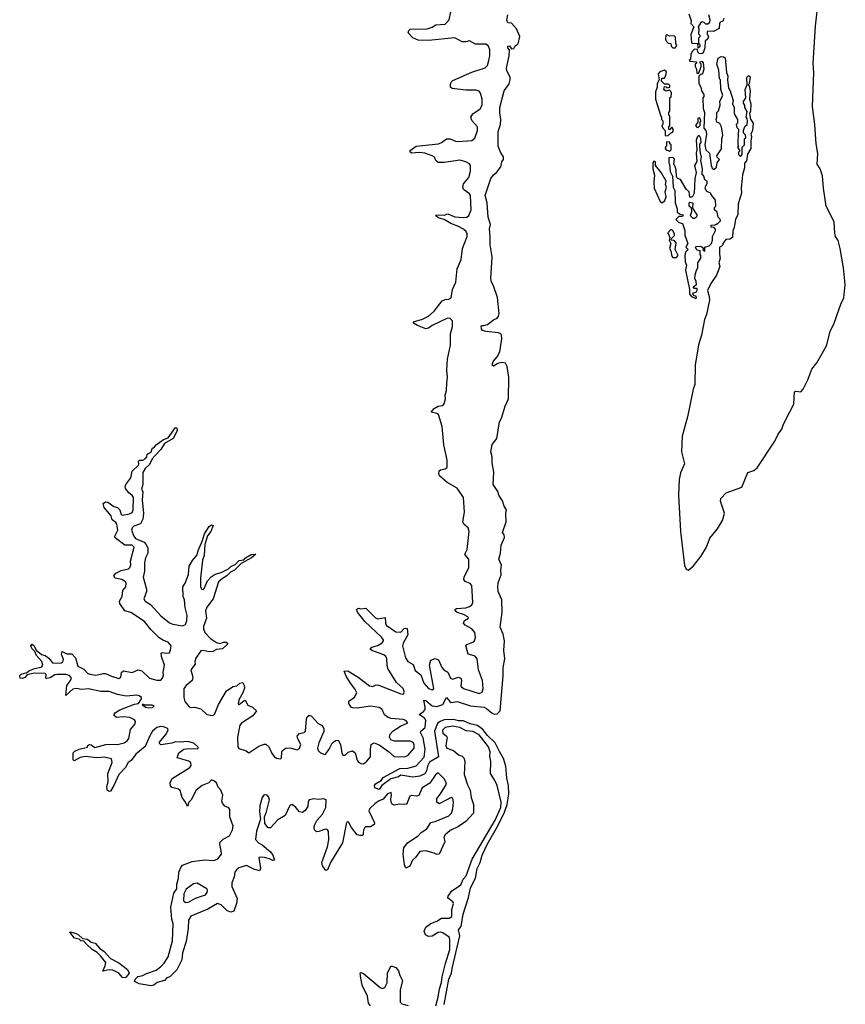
# Model space of a CAD drawing. Extents: x 2528690 to 2677062, y 911844 to 1023253.
# Tile 100 of 145: x 2599173 to 2606025, y 999737 to 1007915. Entities that reach past the tile are written whole.
import ezdxf

# ---------------------------------------------------------------- set-up
doc = ezdxf.new("R2010")
doc.units = 0

msp = doc.modelspace()

# ---------------------------------------------------------------- linework, layer by layer
at = {"layer": '0CON10XD'}
for points in [[(2603066.4, 1007575), (2603074.5, 1007615), (2603075.4, 1007665), (2603063.1, 1007695), (2603040.6, 1007710.6), (2602955, 1007712.5), (2602905, 1007740), (2602875, 1007731.1), (2602845, 1007731.9), (2602785, 1007764.4), (2602565, 1007742.2), (2602480, 1007745), (2602436.7, 1007765), (2602396.2, 1007805), (2602401.2, 1007825), (2602415, 1007836), (2602555, 1007838.8), (2602595, 1007852.7), (2602627.3, 1007872.7), (2602705, 1007878.9), (2602736.1, 1007915), (2602751.1, 1007978.9)], [(2604725, 1003342.7), (2604765, 1003379.6), (2604826.8, 1003455), (2604874.2, 1003535), (2604900.4, 1003609.6), (2604964.6, 1003685), (2605005.3, 1003755), (2605021.8, 1003815), (2604990.6, 1003915), (2604992.4, 1003937.6), (2605036, 1003984), (2605167.1, 1004032.9), (2605217.4, 1004152.6), (2605265, 1004171.5), (2605295, 1004193.8), (2605440.8, 1004415), (2605467.8, 1004472.2), (2605498.6, 1004515), (2605512.3, 1004555), (2605565, 1004656.7), (2605597.8, 1004722.2), (2605605, 1004823.8), (2605615, 1004830), (2605655, 1004824.5), (2605676.9, 1004845), (2605715, 1004923.1), (2605748.2, 1005011.8), (2605788.4, 1005065), (2605868.8, 1005205), (2605899.2, 1005325), (2605933.3, 1005395), (2605988, 1005552), (2606013.1, 1005605), (2606025.3, 1005715), (2606010.3, 1005855), (2605984.1, 1006015), (2605965, 1006081.2), (2605944.4, 1006115), (2605938.5, 1006141.5), (2605931.6, 1006235), (2605866, 1006366), (2605844.7, 1006515), (2605836.9, 1006616.9), (2605817.2, 1006677.2), (2605792.9, 1006715), (2605797.4, 1006802.6), (2605782.2, 1006885), (2605772.7, 1007045), (2605752.8, 1007195), (2605765.3, 1007475), (2605757.6, 1007555), (2605778, 1007862), (2605792.9, 1007985)], [(2602695, 999734), (2602735.2, 999945), (2602756.6, 999995), (2602761.1, 1000035), (2602824.8, 1000305.2), (2602815.4, 1000354.6), (2602837.3, 1000382.7), (2602854.4, 1000485), (2602897, 1000625), (2602913.9, 1000705), (2602956.5, 1000783.5), (2602970.3, 1000865), (2602994.9, 1000915), (2603011.3, 1000975), (2603053.2, 1001065), (2603141.9, 1001218.1), (2603197.2, 1001332.8), (2603218.9, 1001395), (2603232.2, 1001485), (2603229.4, 1001555), (2603214.7, 1001615), (2603208.1, 1001715), (2603189.1, 1001779.1), (2603155.2, 1001835.2), (2603117.9, 1001907.9), (2603055, 1001968.1), (2603018.1, 1002018.1), (2602971.9, 1002051.9), (2602910.6, 1002065), (2602855, 1002090.5), (2602815, 1002091.8), (2602775, 1002101.7), (2602695, 1002099.2), (2602663.3, 1002086.7), (2602641.3, 1002068.7), (2602615.4, 1002005), (2602647.5, 1001792.5), (2602573.3, 1001746.7), (2602557.8, 1001715), (2602549.5, 1001675), (2602535, 1001651.8), (2602495, 1001631.4), (2602435, 1001624.6), (2602335, 1001640), (2602317.5, 1001625), (2602251.8, 1001608.2), (2602177.2, 1001552.8), (2602155, 1001522), (2602120, 1001535), (2602116.7, 1001555), (2602125, 1001568.8), (2602173.3, 1001595), (2602189.2, 1001620.8), (2602329.2, 1001695), (2602395, 1001697.6), (2602463.4, 1001716.6), (2602529.9, 1001790.1), (2602538, 1001855), (2602520.6, 1001950.6), (2602500.6, 1001995), (2602502.5, 1002005), (2602536.9, 1002035), (2602543.5, 1002093.5), (2602532.8, 1002112.8), (2602487.5, 1002145), (2602525, 1002168.5), (2602537.2, 1002185), (2602538.8, 1002205), (2602526.1, 1002263.9), (2602545, 1002261.5), (2602595, 1002216), (2602635, 1002210.8), (2602685, 1002227.6), (2602715, 1002286), (2602742.1, 1002252.1), (2602755, 1002244.6), (2602805, 1002250.9), (2602915, 1002216.5), (2603027.8, 1002205), (2603048.2, 1002195), (2603094.3, 1002154.3), (2603115, 1002145.3), (2603135, 1002150), (2603161.2, 1002175), (2603186, 1002465), (2603185.5, 1002535), (2603198.9, 1002605), (2603190.5, 1002675), (2603196.7, 1002755), (2603185, 1002810), (2603161.2, 1002868.8), (2603176, 1002995), (2603175.7, 1003095), (2603143.8, 1003165), (2603140, 1003205), (2603143.6, 1003236.4), (2603170, 1003305), (2603166.2, 1003345), (2603171.2, 1003385), (2603149.2, 1003435), (2603164.2, 1003485), (2603170.3, 1003549.7), (2603196.7, 1003615), (2603193.3, 1003635), (2603180.8, 1003655), (2603211.2, 1003745), (2603206.7, 1003815), (2603213.3, 1003845), (2603193.8, 1003875), (2603179.2, 1003919.2), (2603150, 1003965), (2603142.5, 1003995), (2603103.3, 1004053.3), (2603107, 1004157), (2603094.3, 1004235), (2603094.3, 1004285), (2603084, 1004325), (2603095, 1004387.5), (2603133.8, 1004435), (2603154.2, 1004575), (2603171.2, 1004605), (2603202.7, 1004705), (2603230.9, 1004765), (2603232.6, 1004942.6), (2603218.9, 1005035), (2603205, 1005062.9), (2603175, 1005068.5), (2603141.9, 1005058.1), (2603105, 1005036), (2603094.1, 1005044.1), (2603103.3, 1005076.7), (2603135, 1005115.7), (2603157.1, 1005155), (2603174.6, 1005265), (2603171.9, 1005295), (2603165, 1005305.8), (2603147.5, 1005315), (2603044.3, 1005324.3), (2603015, 1005333.8), (2603005, 1005347.5), (2603001.7, 1005368.3), (2603005, 1005376.2), (2603023.9, 1005376.1), (2603055, 1005382.5), (2603105, 1005421.2), (2603135, 1005436), (2603147.7, 1005452.3), (2603152.1, 1005475), (2603137.4, 1005607.4), (2603105.4, 1005705), (2603088.2, 1005735), (2603083.8, 1005765), (2603093.3, 1005945), (2603077.9, 1006045), (2603078.8, 1006115), (2603071.4, 1006178.6), (2603080.8, 1006215), (2603060.9, 1006275), (2603054.1, 1006394.1), (2603036.7, 1006455), (2603082.8, 1006597.2), (2603105, 1006626.7), (2603130, 1006645), (2603165.8, 1006694.2), (2603175.8, 1006735), (2603188.8, 1006755), (2603188.8, 1006775), (2603164, 1006815), (2603144, 1006865), (2603143.1, 1006985), (2603164.2, 1007044.2), (2603167.1, 1007085), (2603157.1, 1007145), (2603157.7, 1007185), (2603194, 1007324), (2603235, 1007382.5), (2603244, 1007415), (2603243.8, 1007435), (2603215, 1007492.5), (2603212.2, 1007512.2), (2603234.3, 1007615.7), (2603238.8, 1007665), (2603225, 1007680), (2603223.6, 1007695), (2603237.9, 1007697.9), (2603253.8, 1007673.8), (2603273, 1007677), (2603285, 1007697.5), (2603310, 1007715), (2603323.3, 1007775), (2603295, 1007840), (2603255.8, 1007885.8), (2603225, 1007890), (2603215, 1007910), (2603224.3, 1007955)], [(2605016.4, 1007923.6), (2605008.3, 1007901.7), (2604991.7, 1007898.3), (2604980, 1007885), (2604978.3, 1007841.7), (2604931.7, 1007818.3), (2604885, 1007820), (2604880, 1007815), (2604880, 1007795), (2604890, 1007775), (2604883, 1007757), (2604863, 1007737), (2604859.3, 1007680.7), (2604845, 1007640), (2604835, 1007632.5), (2604813, 1007633), (2604800, 1007645), (2604798.3, 1007668.3), (2604775, 1007670), (2604755, 1007650), (2604743, 1007627), (2604740, 1007585), (2604730, 1007575), (2604735, 1007570), (2604790, 1007565), (2604790, 1007555), (2604780, 1007545), (2604780, 1007525), (2604790, 1007505), (2604791.7, 1007471.7), (2604808.3, 1007471.7), (2604830, 1007525), (2604830, 1007545), (2604820, 1007555), (2604820, 1007565), (2604835, 1007570), (2604847, 1007557), (2604852.5, 1007505), (2604840, 1007465), (2604821.7, 1007458.3), (2604810, 1007445), (2604810, 1007385), (2604827.5, 1007355), (2604832.5, 1007325), (2604852.5, 1007295), (2604851.7, 1007278.3), (2604842.5, 1007265), (2604847, 1007177), (2604857.5, 1007145), (2604852.5, 1007015), (2604867.5, 1006995), (2604872.5, 1006965), (2604860, 1006875), (2604867.5, 1006835), (2604897, 1006807), (2604912.5, 1006705), (2604921.7, 1006681.7), (2604935, 1006670), (2604955, 1006690), (2604963, 1006727), (2604980, 1006755), (2604963, 1006773), (2604960, 1006785), (2604997, 1006843), (2605000, 1006925), (2605007.5, 1006955), (2604997.5, 1007025), (2604983, 1007053), (2604960, 1007065), (2604953.3, 1007085), (2604960, 1007105), (2604960, 1007145), (2604971.7, 1007158.3), (2604987.5, 1007205), (2604983, 1007237), (2605010, 1007285), (2604992.5, 1007335), (2604990, 1007415), (2604982.5, 1007425), (2604976.4, 1007496.4), (2604960, 1007545), (2604970, 1007595), (2604995, 1007610), (2605015, 1007607.5), (2605027, 1007597), (2605040, 1007475), (2605050, 1007445), (2605046.7, 1007415), (2605057, 1007347), (2605070, 1007325), (2605093.3, 1007245), (2605090, 1007215), (2605102.5, 1007185), (2605103, 1007133), (2605130, 1007085), (2605130, 1007055), (2605120, 1007045), (2605125, 1007020), (2605140, 1007005), (2605132.5, 1006905), (2605132.5, 1006875), (2605140, 1006865), (2605130, 1006855), (2605150, 1006825), (2605140, 1006815), (2605140, 1006795), (2605155, 1006780), (2605170, 1006795), (2605170, 1006855), (2605187.5, 1006875), (2605190, 1006925), (2605200, 1006935), (2605198.3, 1006958.3), (2605180, 1006975), (2605180, 1006995), (2605191.7, 1007028.3), (2605210, 1007045), (2605212.5, 1007075), (2605211.7, 1007091.7), (2605202.5, 1007105), (2605211.7, 1007151.7), (2605192.5, 1007185), (2605192.5, 1007205), (2605181.2, 1007221.2), (2605180, 1007235), (2605200, 1007265), (2605193.3, 1007335), (2605210, 1007375), (2605208.3, 1007431.7), (2605215, 1007450), (2605228.3, 1007448.3), (2605237, 1007437), (2605227, 1007383), (2605220, 1007375), (2605227, 1007367), (2605236.7, 1007325), (2605230, 1007255), (2605242.5, 1007215), (2605237.5, 1007155), (2605230, 1007135), (2605238.3, 1007088.3), (2605260, 1007055), (2605256.4, 1006993.6), (2605240, 1006965), (2605247.5, 1006945), (2605240, 1006905), (2605240, 1006845), (2605213, 1006797), (2605205, 1006742.5), (2605187.5, 1006722.5), (2605190, 1006685), (2605173.3, 1006625), (2605160, 1006515), (2605163.3, 1006475), (2605137.5, 1006385), (2605132.5, 1006295), (2605113, 1006257), (2605101.7, 1006188.3), (2605090.7, 1006159.3), (2605090, 1006105), (2605067, 1006093), (2605035, 1006090), (2605010, 1006055), (2605010, 1006045), (2604995, 1006030), (2604980, 1006025), (2604980, 1005965), (2604986.7, 1005935), (2604976.7, 1005895), (2604983.3, 1005865), (2604955, 1005792.5), (2604910, 1005725), (2604882.5, 1005665), (2604895.9, 1005615.9), (2604897.5, 1005585), (2604873.3, 1005465), (2604855.9, 1005424.1), (2604831.4, 1005295), (2604806.6, 1005213.4), (2604779.4, 1005045), (2604775.6, 1004885), (2604762.6, 1004847.4), (2604715.6, 1004615), (2604671.4, 1004455), (2604665.7, 1004325), (2604690, 1004225), (2604657.7, 1004152.3), (2604647.8, 1004095), (2604642.1, 1003965), (2604656.4, 1003665), (2604691.5, 1003381.5), (2604705, 1003350), (2604725, 1003342.7)], [(2604727.5, 1007965), (2604746.4, 1007906.4), (2604743.6, 1007883.6), (2604767.5, 1007855), (2604743, 1007793), (2604750, 1007725), (2604755, 1007720), (2604798.3, 1007718.3), (2604800, 1007685), (2604805, 1007680), (2604820, 1007695), (2604820, 1007705), (2604810, 1007715), (2604810, 1007765), (2604820, 1007775), (2604820, 1007785), (2604810, 1007795), (2604812.5, 1007835), (2604807.5, 1007855), (2604835, 1007900), (2604850, 1007895), (2604865, 1007880), (2604885, 1007880), (2604900, 1007895), (2604902.5, 1007915), (2604892.5, 1007955)], [(2604615, 1007680), (2604627.5, 1007705), (2604618.3, 1007718.3), (2604615, 1007770), (2604605, 1007780), (2604565, 1007777.5), (2604545, 1007790), (2604535, 1007787.5), (2604533.3, 1007753.3), (2604540, 1007735), (2604555, 1007720), (2604578.3, 1007718.3), (2604580, 1007695), (2604595, 1007680), (2604615, 1007680)], [(2600295, 1004293.3), (2600272.5, 1004267.5), (2600248.8, 1004221.2), (2600215, 1004186.7), (2600194.2, 1004155), (2600193.3, 1004055), (2600183.8, 1004015), (2600193.3, 1003995), (2600190, 1003925), (2600200.8, 1003815), (2600195.8, 1003765), (2600175, 1003728), (2600121.3, 1003708.7), (2600105.6, 1003694.4), (2600100, 1003675), (2600120.8, 1003625), (2600135, 1003606), (2600205.5, 1003575.5), (2600222.9, 1003555), (2600235.8, 1003525), (2600237.5, 1003485), (2600216, 1003445), (2600208.8, 1003405), (2600209.4, 1003335), (2600198.1, 1003285), (2600225.8, 1003185), (2600224.3, 1003165), (2600202, 1003105), (2600215, 1003086.2), (2600258.7, 1003058.7), (2600345, 1002964.2), (2600415, 1002906), (2600445, 1002892.9), (2600525, 1002881.4), (2600548.9, 1002891.1), (2600560, 1002925), (2600561.4, 1002965), (2600547.1, 1003032.9), (2600540.8, 1003095), (2600530, 1003125), (2600526.1, 1003203.9), (2600546.2, 1003235), (2600575, 1003307.5), (2600580, 1003375), (2600605.9, 1003424.1), (2600645, 1003471.2), (2600653, 1003507), (2600689.6, 1003590.4), (2600705.7, 1003645), (2600745, 1003704.2), (2600765, 1003718.1), (2600778.8, 1003715), (2600758.9, 1003665), (2600730.9, 1003629.1), (2600708.5, 1003555), (2600703.3, 1003465), (2600690, 1003425), (2600672, 1003275), (2600674.1, 1003204.1), (2600683.6, 1003183.6), (2600695, 1003182.5), (2600705, 1003190), (2600730.8, 1003255), (2600761.9, 1003288.1), (2600795, 1003310), (2600845, 1003324), (2600905, 1003354.2), (2600925, 1003373.1), (2600960, 1003390), (2600995, 1003422.5), (2601032, 1003428), (2601046, 1003445), (2601095, 1003474.2), (2601132.5, 1003475), (2601098, 1003445), (2601012.2, 1003397.8), (2600955, 1003342.5), (2600923.4, 1003326.6), (2600892, 1003295), (2600855.5, 1003274.5), (2600824, 1003245), (2600777.5, 1003105), (2600725, 1003036.7), (2600714, 1003005), (2600723.8, 1002945), (2600698, 1002875), (2600698, 1002855), (2600708.8, 1002825), (2600755, 1002773.8), (2600805, 1002741.2), (2600833.9, 1002733.9), (2600865, 1002745.8), (2600885.7, 1002745.7), (2600897.7, 1002737.7), (2600896, 1002725), (2600855, 1002690), (2600805, 1002682.5), (2600775, 1002666.7), (2600746.1, 1002663.9), (2600695, 1002676), (2600675, 1002673.3), (2600635, 1002612.5), (2600626.7, 1002585), (2600627.7, 1002562.3), (2600592, 1002515), (2600608.8, 1002455), (2600603.8, 1002425), (2600554.4, 1002385.6), (2600535, 1002360), (2600534.2, 1002285), (2600543, 1002253), (2600578.3, 1002208.3), (2600591.7, 1002201.7), (2600623.6, 1002203.6), (2600675, 1002190), (2600725, 1002143.8), (2600773.9, 1002136.1), (2600788.8, 1002145), (2600822.1, 1002227.9), (2600888.3, 1002341.7), (2600945, 1002376.7), (2600975, 1002382.5), (2601000, 1002405), (2601025, 1002410), (2601037, 1002387), (2601038.3, 1002361.7), (2601026, 1002324), (2600992, 1002265), (2600985, 1002230), (2600995, 1002226.7), (2601035, 1002261.2), (2601045, 1002262.5), (2601065, 1002222.5), (2601106.1, 1002206.1), (2601137.5, 1002175), (2601107.7, 1002132.3), (2601015, 1002071.2), (2601000, 1002055), (2600979.4, 1001955), (2600982, 1001875), (2600992.5, 1001862.5), (2601051.4, 1001841.4), (2601075, 1001826.2), (2601158.8, 1001881.2), (2601201.9, 1001898.1), (2601215, 1001897.5), (2601243.2, 1001873.2), (2601262, 1001825), (2601285, 1001796.2), (2601305, 1001782), (2601337.5, 1001775), (2601346.7, 1001785), (2601348, 1001832), (2601353.8, 1001845), (2601385, 1001867.5), (2601425, 1001864.2), (2601475, 1001850.8), (2601495, 1001862), (2601506.9, 1001895), (2601480.9, 1001940.9), (2601476, 1001965), (2601495, 1001985.8), (2601532.5, 1001995), (2601545.6, 1002004.4), (2601553.2, 1002106.8), (2601560, 1002125), (2601575, 1002138), (2601595, 1002131.2), (2601650.3, 1002070.3), (2601682.7, 1002052.7), (2601697.3, 1002027.3), (2601697, 1002003), (2601655, 1001907.5), (2601644.3, 1001865), (2601651.2, 1001845), (2601670, 1001825), (2601705, 1001812), (2601715, 1001816.2), (2601742, 1001855), (2601765.6, 1001904.4), (2601793, 1001927), (2601815, 1001930), (2601835.7, 1001895.7), (2601846, 1001825), (2601855, 1001806.7), (2601875, 1001806.2), (2601900.3, 1001829.7), (2601935, 1001841.2), (2601958, 1001825), (2601974.5, 1001764.5), (2601985, 1001748.8), (2602005, 1001736), (2602025, 1001734), (2602054.2, 1001755.8), (2602085, 1001792.5), (2602084.2, 1001855.8), (2602091.2, 1001895), (2602115, 1001908), (2602155, 1001892), (2602235, 1001837.1), (2602280, 1001795), (2602365, 1001792.3), (2602395, 1001804.5), (2602446.5, 1001865), (2602446.8, 1001895), (2602435.2, 1001915.2), (2602415, 1001922.7), (2602283.6, 1001923.6), (2602254.5, 1001934.5), (2602242.9, 1001955), (2602248.5, 1001981.5), (2602272.1, 1002007.9), (2602332.1, 1002047.9), (2602393.3, 1002075), (2602378, 1002095), (2602355, 1002103.1), (2602255, 1002111.4), (2602229.7, 1002119.7), (2602201.5, 1002141.5), (2602181.2, 1002185), (2602155, 1002202.9), (2602085, 1002211.9), (2601975, 1002197.1), (2601935, 1002198.1), (2601923.8, 1002203.8), (2601904, 1002235), (2601904, 1002255), (2601952.1, 1002287.9), (2601970, 1002325), (2601955, 1002358), (2601917.1, 1002405), (2601882.6, 1002462.6), (2601866.7, 1002503.3), (2601895, 1002505.8), (2601982.6, 1002452.6), (2602075, 1002382), (2602105, 1002376.2), (2602125, 1002387.5), (2602145, 1002389.4), (2602335, 1002314.5), (2602355, 1002312.5), (2602362.3, 1002317.7), (2602363.3, 1002335), (2602355, 1002358.6), (2602300.4, 1002410.4), (2602229.5, 1002525), (2602221.8, 1002555), (2602220.5, 1002605), (2602212.9, 1002625), (2602195, 1002640), (2602096.2, 1002675), (2602084.4, 1002685), (2602084.4, 1002695), (2602095, 1002704.4), (2602145, 1002717.8), (2602181.3, 1002738.7), (2602192.5, 1002755), (2602191.4, 1002765), (2602176.9, 1002785), (2602036.9, 1002916.9), (2601976.7, 1002995), (2601967.5, 1003015), (2601985, 1003026.7), (2602005, 1003021.2), (2602045, 1003026.2), (2602080.4, 1002990.4), (2602125, 1002948.1), (2602145, 1002939.4), (2602205, 1002948.8), (2602207.8, 1002905), (2602215.7, 1002885), (2602295, 1002831.5), (2602335, 1002828.5), (2602365, 1002857.8), (2602375, 1002861.9), (2602387.5, 1002857.5), (2602395.6, 1002805), (2602355.5, 1002735), (2602350.9, 1002715), (2602375.5, 1002615), (2602395, 1002584.2), (2602439.5, 1002559.5), (2602455, 1002510), (2602503.3, 1002473.3), (2602526.4, 1002405), (2602565, 1002360.4), (2602595, 1002347.8), (2602605, 1002350.8), (2602609.6, 1002360.4), (2602575.3, 1002555), (2602586, 1002595), (2602621.3, 1002608.7), (2602647.9, 1002597.9), (2602675.6, 1002535), (2602692.5, 1002515), (2602725.4, 1002495.4), (2602748, 1002445), (2602765, 1002438.5), (2602815, 1002453.5), (2602835, 1002446), (2602839.5, 1002429.5), (2602835, 1002378.8), (2602855, 1002358.5), (2602985, 1002318.1), (2603010.5, 1002329.5), (2603020.2, 1002359.8), (2603013.8, 1002425), (2602981.5, 1002515), (2602970, 1002605), (2602957.1, 1002625), (2602945, 1002632.2), (2602895, 1002646.2), (2602877.1, 1002705), (2602876, 1002715), (2602883.3, 1002725), (2602935, 1002744.3), (2602947.1, 1002755), (2602956.2, 1002785), (2602949.6, 1002825), (2602925, 1002855.6), (2602871.2, 1002885), (2602855, 1002902.5), (2602865, 1002923.8), (2602896.7, 1002945), (2602891.2, 1002955), (2602855, 1002975.5), (2602805, 1002990), (2602786, 1003005), (2602786.2, 1003015), (2602797.5, 1003025), (2602875, 1003031.2), (2602905, 1003040.5), (2602925, 1003055.7), (2602934.5, 1003075), (2602925, 1003216.2), (2602912, 1003232), (2602868.8, 1003248.8), (2602858.8, 1003265), (2602862.5, 1003285), (2602900, 1003365), (2602900.8, 1003435), (2602882.5, 1003457.5), (2602867.5, 1003475), (2602885.5, 1003515), (2602903.9, 1003665), (2602895, 1003694.3), (2602860, 1003725), (2602851.4, 1003745), (2602865.4, 1003824.6), (2602856.2, 1003945), (2602803.5, 1004025), (2602721.1, 1004071.1), (2602656.2, 1004125), (2602651.2, 1004145), (2602655, 1004167.5), (2602665, 1004176.7), (2602705, 1004183.8), (2602721.2, 1004195), (2602719.6, 1004255), (2602693.9, 1004385), (2602679.6, 1004535), (2602650, 1004635), (2602635, 1004645.3), (2602587.5, 1004655), (2602613.2, 1004686.8), (2602645, 1004703.9), (2602685, 1004710.5), (2602696.5, 1004723.5), (2602706.9, 1004765), (2602703.5, 1004795), (2602715.4, 1004834.6), (2602718.7, 1004895), (2602722.2, 1004945), (2602717.2, 1005005), (2602724.2, 1005095), (2602749.2, 1005210.8), (2602748.4, 1005305), (2602766.1, 1005366.1), (2602764.4, 1005415), (2602745, 1005431.8), (2602723.8, 1005435), (2602597.1, 1005375), (2602565, 1005352.9), (2602545, 1005348), (2602473.8, 1005375), (2602442.5, 1005395), (2602440, 1005405), (2602515, 1005428.2), (2602565, 1005452.5), (2602613.1, 1005495), (2602680.2, 1005579.8), (2602705, 1005592.2), (2602735.5, 1005594.5), (2602754.4, 1005605.6), (2602766.1, 1005675), (2602791.3, 1005735), (2602803.3, 1005846.7), (2602837, 1005923), (2602847.6, 1006015), (2602886.9, 1006115), (2602886.7, 1006135), (2602877.5, 1006155), (2602855, 1006174.2), (2602808.7, 1006198.7), (2602750.9, 1006220.9), (2602695, 1006254.7), (2602655, 1006266.2), (2602623.8, 1006285), (2602629.3, 1006290.7), (2602656, 1006294), (2602695, 1006291.8), (2602725, 1006302.4), (2602785, 1006276.9), (2602855, 1006271.6), (2602885, 1006275.3), (2602901.5, 1006288.5), (2602918.7, 1006335), (2602913.7, 1006453.7), (2602905, 1006467.8), (2602857.1, 1006505), (2602849.4, 1006525), (2602857.4, 1006552.6), (2602899.2, 1006605), (2602914.5, 1006655.5), (2602915.5, 1006705), (2602905, 1006718.5), (2602875, 1006735.4), (2602825, 1006748.4), (2602695, 1006727.7), (2602645, 1006729.4), (2602626, 1006745), (2602615, 1006773.8), (2602596, 1006785), (2602535, 1006806.9), (2602489.1, 1006810.9), (2602427, 1006807), (2602413.3, 1006815), (2602415, 1006827.5), (2602462.5, 1006865), (2602647.5, 1006885), (2602673.8, 1006895), (2602715, 1006925.7), (2602745, 1006924.4), (2602790, 1006905), (2602815, 1006902.5), (2602925, 1006911.4), (2602949.8, 1006930.2), (2602971.9, 1006995), (2602971.4, 1007025), (2602925, 1007078.8), (2602915.8, 1007105), (2602935, 1007134.2), (2602994.2, 1007175), (2603012.2, 1007205), (2603012.2, 1007255), (2602998.1, 1007305), (2602985, 1007320), (2602961.7, 1007328.3), (2602875, 1007330), (2602763, 1007343), (2602749.2, 1007355), (2602747.1, 1007375), (2602753.5, 1007396.5), (2602768.7, 1007411.3), (2602925, 1007480), (2603035, 1007514.4), (2603054.4, 1007535), (2603066.4, 1007575)], [(2604535, 1006950), (2604555, 1006952.5), (2604581.7, 1006978.3), (2604597.5, 1006985), (2604597, 1007007), (2604588.3, 1007018.3), (2604581.7, 1007018.3), (2604565, 1007000), (2604560, 1007005), (2604560, 1007025), (2604570, 1007035), (2604570, 1007115), (2604560, 1007125), (2604560, 1007145), (2604570, 1007155), (2604570, 1007265), (2604580, 1007275), (2604582.5, 1007305), (2604578.3, 1007318.3), (2604565, 1007330), (2604535, 1007320), (2604520, 1007335), (2604525, 1007360), (2604538.3, 1007358.3), (2604545, 1007350), (2604570, 1007355), (2604568.3, 1007368.3), (2604558.3, 1007378.3), (2604525, 1007380), (2604500, 1007405), (2604501.7, 1007428.3), (2604525, 1007430), (2604537, 1007453), (2604541.7, 1007481.7), (2604525, 1007496.7), (2604485, 1007482.5), (2604472.5, 1007465), (2604480, 1007415), (2604463.3, 1007385), (2604462.5, 1007355), (2604450, 1007315), (2604450, 1007255), (2604493, 1007113), (2604500, 1007105), (2604500, 1007085), (2604510, 1007075), (2604510, 1007045), (2604502.5, 1007035), (2604510, 1007015), (2604530, 1006995), (2604530, 1006955), (2604535, 1006950)], [(2604805, 1007020), (2604820, 1007035), (2604820, 1007065), (2604830, 1007075), (2604815, 1007100), (2604801.7, 1007098.3), (2604800, 1007065), (2604782.5, 1007035), (2604791.7, 1007021.7), (2604805, 1007020)], [(2604785, 1005600), (2604790, 1005605), (2604788.3, 1005618.3), (2604771.7, 1005621.7), (2604761.7, 1005631.7), (2604760, 1005645), (2604788.3, 1005651.7), (2604797.5, 1005675), (2604791.7, 1005681.7), (2604773, 1005683), (2604762.5, 1005695), (2604790, 1005715), (2604788.3, 1005741.7), (2604777.5, 1005765), (2604780, 1005795), (2604790, 1005835), (2604802.5, 1005855), (2604800, 1005895), (2604827.5, 1005935), (2604827.5, 1005955), (2604820, 1005965), (2604820, 1005995), (2604791.7, 1006001.7), (2604782.5, 1006025), (2604788.3, 1006031.7), (2604825, 1006032.5), (2604848.3, 1006018.3), (2604842.5, 1006002.5), (2604858.3, 1005991.7), (2604860, 1006025), (2604895, 1006037.5), (2604913.6, 1006056.4), (2604923.3, 1006085), (2604923.3, 1006115), (2604946.7, 1006165), (2604947.5, 1006175), (2604938.3, 1006188.3), (2604911.7, 1006191.7), (2604911.7, 1006208.3), (2604945, 1006210), (2604955, 1006220), (2604965, 1006220), (2604990, 1006245), (2604987, 1006257), (2604970, 1006275), (2604962.5, 1006315), (2604940, 1006335), (2604940, 1006355), (2604950, 1006365), (2604947.5, 1006415), (2604910, 1006465), (2604910, 1006475), (2604875, 1006487.5), (2604863.6, 1006513.6), (2604865, 1006530), (2604880, 1006555), (2604880, 1006575), (2604860, 1006585), (2604852.5, 1006615), (2604836.7, 1006635), (2604838.8, 1006675), (2604826.7, 1006745), (2604832.5, 1006775), (2604823.6, 1006803.6), (2604817.5, 1006865), (2604818.3, 1006881.7), (2604830, 1006895), (2604827, 1006927), (2604815, 1006950), (2604805, 1006950), (2604795, 1006940), (2604787.5, 1006915), (2604792.5, 1006835), (2604786.7, 1006805), (2604793, 1006737), (2604773.3, 1006705), (2604787.5, 1006645), (2604777, 1006593), (2604770, 1006475), (2604755, 1006440), (2604735, 1006440), (2604730, 1006485), (2604705, 1006507.5), (2604656.4, 1006586.4), (2604632.5, 1006595), (2604623.6, 1006613.6), (2604622.5, 1006665), (2604612.5, 1006695), (2604602.5, 1006715), (2604606.7, 1006756.7), (2604595, 1006770), (2604561.7, 1006768.3), (2604560, 1006725), (2604567.5, 1006715), (2604572.5, 1006655), (2604590, 1006615), (2604596.7, 1006525), (2604610, 1006495), (2604613.3, 1006395), (2604630, 1006345), (2604630, 1006315), (2604655, 1006300), (2604680, 1006295), (2604675, 1006280), (2604645, 1006280), (2604620, 1006255), (2604645, 1006230), (2604673, 1006223), (2604693.3, 1006165), (2604693.8, 1006125), (2604717.5, 1006055), (2604702.5, 1006025), (2604720, 1006005), (2604700, 1005985), (2604692.5, 1005955), (2604696.7, 1005905), (2604707.5, 1005875), (2604700, 1005835), (2604732.5, 1005675), (2604732.5, 1005635), (2604750, 1005615), (2604785, 1005600)], [(2604565, 1006820), (2604580, 1006835), (2604580, 1006875), (2604570, 1006885), (2604568.3, 1006898.3), (2604545, 1006900), (2604540, 1006895), (2604540, 1006865), (2604531.7, 1006858.3), (2604530, 1006845), (2604541.7, 1006831.7), (2604558.3, 1006828.3), (2604565, 1006820)], [(2604505, 1006392.5), (2604527, 1006413), (2604537.5, 1006445), (2604530, 1006485), (2604540, 1006525), (2604532.5, 1006545), (2604537.5, 1006575), (2604497.5, 1006645), (2604450, 1006705), (2604450, 1006735), (2604435, 1006740), (2604427.5, 1006725), (2604427.5, 1006675), (2604443, 1006623), (2604436.2, 1006565), (2604440, 1006515), (2604490, 1006405), (2604505, 1006392.5)], [(2604775, 1006262.5), (2604763, 1006263), (2604740, 1006285), (2604752.5, 1006325), (2604748.3, 1006348.3), (2604730, 1006365), (2604730, 1006395), (2604735, 1006400), (2604760, 1006395), (2604758.3, 1006348.3), (2604792.5, 1006295), (2604790, 1006275), (2604775, 1006262.5)], [(2604625, 1005940), (2604637.5, 1005955), (2604612.5, 1006005), (2604621.7, 1006061.7), (2604605, 1006080), (2604580, 1006085), (2604581.7, 1006098.3), (2604607, 1006123), (2604606.7, 1006135), (2604595, 1006160), (2604585, 1006170), (2604575, 1006170), (2604552.5, 1006145), (2604570, 1006105), (2604562.5, 1006082.5), (2604577.5, 1006055), (2604567.5, 1006015), (2604577.5, 1005995), (2604585, 1005950), (2604595, 1005940), (2604625, 1005940)], [(2603118.1, 1001265), (2603165, 1001372.1), (2603169.8, 1001415), (2603135, 1001552.9), (2603115, 1001600), (2603080.9, 1001655), (2603083.6, 1001755), (2603076.1, 1001795), (2603078.1, 1001835), (2603065, 1001875.4), (2602985, 1001974.7), (2602935, 1002002.7), (2602879.5, 1002009.5), (2602825.4, 1002035.4), (2602765, 1002047.5), (2602705, 1002035.3), (2602681.2, 1002015), (2602685, 1001988.6), (2602714.4, 1001965), (2602721.8, 1001951.8), (2602710.8, 1001885), (2602718.9, 1001865), (2602774, 1001844), (2602815, 1001809.1), (2602846.6, 1001796.6), (2602857.8, 1001785), (2602866.8, 1001755), (2602860.8, 1001645), (2602890.8, 1001560.8), (2602911.5, 1001515), (2602919.2, 1001455), (2602940, 1001395), (2602938.6, 1001325), (2602875.8, 1001254.2), (2602815.3, 1001214.7), (2602745, 1001180.4), (2602702.9, 1001145), (2602693.6, 1001123.6), (2602700, 1001085), (2602655.7, 1000984.3), (2602635, 1000980), (2602612.3, 1000992.3), (2602545, 1001011.2), (2602495, 1001005.6), (2602456.7, 1000955), (2602433.8, 1000935), (2602410, 1000885), (2602378.3, 1000868.3), (2602366.7, 1000895), (2602356.7, 1000985), (2602361.2, 1001035), (2602392.6, 1001077.4), (2602480, 1001135), (2602505.4, 1001164.6), (2602550.8, 1001195), (2602583.9, 1001246.1), (2602622.5, 1001255), (2602735, 1001303.5), (2602757.4, 1001325), (2602768.9, 1001361.1), (2602774.2, 1001415), (2602766.6, 1001446.6), (2602755, 1001454.5), (2602655, 1001402), (2602634, 1001415), (2602633.8, 1001445), (2602665, 1001484), (2602714.4, 1001565), (2602710.5, 1001585), (2602695, 1001610.8), (2602645, 1001658), (2602625, 1001644), (2602576.4, 1001573.6), (2602511.9, 1001535), (2602485, 1001470.8), (2602465, 1001464.4), (2602425, 1001470), (2602410, 1001465), (2602382.9, 1001397.1), (2602325, 1001399.5), (2602281.9, 1001391.9), (2602265, 1001398), (2602255.7, 1001415), (2602252.1, 1001442.1), (2602259.4, 1001475), (2602255, 1001495.8), (2602225, 1001485.5), (2602189.3, 1001440.7), (2602155, 1001427.7), (2602122.9, 1001405), (2602077.9, 1001362.1), (2602069.2, 1001345), (2602116.2, 1001245), (2602115, 1001230), (2602085, 1001210), (2602045, 1001210), (2602037.5, 1001205), (2602025, 1001182.5), (2602022.3, 1001162.3), (2602022.5, 1001145), (2602015, 1001140), (2601995, 1001137.5), (2601973.4, 1001143.4), (2601925.8, 1001205), (2601905, 1001246.7), (2601895, 1001252.5), (2601885, 1001247.5), (2601852.2, 1001077.8), (2601751.4, 1000915), (2601726.1, 1000853.9), (2601715, 1000847.5), (2601687.3, 1000887.3), (2601680, 1000915), (2601728.1, 1001045), (2601737.6, 1001102.4), (2601735.7, 1001175), (2601725, 1001188.8), (2601712, 1001192), (2601655, 1001171.2), (2601635, 1001170), (2601620, 1001185), (2601615.8, 1001205), (2601619.2, 1001225), (2601637.9, 1001262.1), (2601686, 1001315), (2601715, 1001372.5), (2601716.2, 1001435), (2601695, 1001442), (2601655, 1001438.6), (2601615, 1001444.2), (2601575, 1001436.2), (2601566, 1001415), (2601565, 1001380), (2601542.7, 1001347.3), (2601519.3, 1001330.7), (2601495, 1001336.7), (2601465, 1001372.5), (2601435, 1001397.5), (2601415, 1001386.7), (2601376.7, 1001305), (2601315, 1001268), (2601255, 1001202.5), (2601235, 1001203.3), (2601207.7, 1001237.7), (2601203.3, 1001295), (2601222, 1001335), (2601245.8, 1001435), (2601239.1, 1001459.1), (2601226.2, 1001475), (2601205, 1001477.5), (2601195, 1001471.2), (2601184.2, 1001455), (2601165.8, 1001385), (2601162, 1001335), (2601171.2, 1001275), (2601138.1, 1001175), (2601130.8, 1001105), (2601155, 1001077.5), (2601185, 1001062), (2601255, 1001003.3), (2601273.8, 1000975), (2601287, 1000933), (2601275, 1000930), (2601245.8, 1000945.8), (2601205, 1000956), (2601175, 1000960), (2601157.5, 1000955), (2601171.2, 1000865), (2601163.3, 1000846.7), (2601115, 1000858), (2601055, 1000890.8), (2600990.7, 1000869.3), (2600972, 1000855), (2600959.2, 1000835), (2600952.9, 1000795), (2600934, 1000745), (2600933.3, 1000715), (2600976.7, 1000615), (2600970.8, 1000575), (2600949.5, 1000510.5), (2600925, 1000503.3), (2600895, 1000514), (2600845, 1000564.2), (2600815, 1000573.3), (2600733.3, 1000526.7), (2600592.4, 1000467.6), (2600573.5, 1000435), (2600570.5, 1000365), (2600555, 1000257.5), (2600524.4, 1000165), (2600517.1, 1000105), (2600476.6, 1000023.4), (2600417.5, 999965), (2600394.5, 999955.5), (2600375, 999934.2), (2600315, 999916.9), (2600285, 999895.7), (2600265, 999891.2), (2600165, 999905.7), (2600126.2, 999925), (2600132.7, 999947.3), (2600153.6, 999966.4), (2600195, 999976.2), (2600225, 999992.5), (2600305, 1000020), (2600341.3, 1000048.7), (2600371.7, 1000078.3), (2600405, 1000131.2), (2600441.9, 1000265), (2600447.1, 1000405), (2600436, 1000445), (2600426.1, 1000543.9), (2600451.2, 1000658.8), (2600476.7, 1000695), (2600476.7, 1000735), (2600491.2, 1000785), (2600493.3, 1000835), (2600511.7, 1000878.3), (2600525, 1000891.2), (2600605, 1000924.2), (2600706.1, 1000936.1), (2600785, 1000931.4), (2600816.2, 1000945), (2600846.9, 1000985), (2600845.6, 1001015), (2600832.5, 1001065), (2600837.3, 1001082.7), (2600862.7, 1001107.3), (2600913.8, 1001135), (2600940, 1001185), (2600944.2, 1001215), (2600917.5, 1001295), (2600916.7, 1001355), (2600909.3, 1001369.3), (2600875, 1001383.3), (2600856.4, 1001406.4), (2600850, 1001425), (2600858.8, 1001475), (2600842.5, 1001515), (2600820.8, 1001540.8), (2600805, 1001576.7), (2600785, 1001593.8), (2600765, 1001601.2), (2600743.6, 1001576.4), (2600686.7, 1001555), (2600637.5, 1001515), (2600595.7, 1001435), (2600576.7, 1001415), (2600565, 1001380), (2600548.8, 1001415), (2600520, 1001455), (2600503.6, 1001513.6), (2600490, 1001525), (2600435, 1001537.5), (2600425, 1001550), (2600422.5, 1001575), (2600438.3, 1001611.7), (2600585, 1001703.8), (2600595, 1001720), (2600591.7, 1001741.7), (2600577, 1001757), (2600480, 1001785), (2600492.5, 1001825), (2600535, 1001856.2), (2600575, 1001862), (2600645, 1001860), (2600657.5, 1001865), (2600652.5, 1001875), (2600616.7, 1001905), (2600565, 1001920), (2600505, 1001914), (2600465, 1001918), (2600434.2, 1001905.8), (2600343, 1001893), (2600333, 1001903), (2600332.5, 1001915), (2600385, 1001976.7), (2600404, 1002015), (2600403.3, 1002025), (2600395, 1002031.2), (2600365, 1002042.5), (2600340, 1002045), (2600310, 1002035), (2600276, 1002005), (2600249.1, 1001960.9), (2600213, 1001877), (2600135.6, 1001814.4), (2600097, 1001763), (2600073.8, 1001745), (2600051.2, 1001705), (2599994.2, 1001645), (2599954, 1001555), (2599925, 1001507.5), (2599915, 1001503.3), (2599900, 1001515), (2599896.2, 1001545), (2599905.8, 1001585), (2599904.2, 1001655), (2599941.2, 1001745), (2599933.3, 1001775), (2599875, 1001790), (2599815.9, 1001784.1), (2599715, 1001795.8), (2599675, 1001786), (2599625, 1001760), (2599617, 1001767), (2599617.5, 1001825), (2599631.2, 1001838.8), (2599665, 1001856.2), (2599735, 1001872.5), (2599738, 1001885), (2599752.5, 1001895), (2599765, 1001892.9), (2599795, 1001870.8), (2599886.6, 1001893.4), (2599995, 1001897.1), (2600040.3, 1001909.7), (2600063.8, 1001925), (2600078, 1001945), (2600092, 1002018), (2600131.2, 1002065), (2600133.8, 1002085), (2600125, 1002100), (2600087.7, 1002117.7), (2600035, 1002123.3), (2599975, 1002120), (2599957.5, 1002135), (2599957.5, 1002145), (2599965, 1002157.5), (2600005, 1002183.3), (2600125, 1002230), (2600160, 1002235), (2600182.5, 1002275), (2600182.5, 1002285), (2600165, 1002300), (2600145, 1002303.3), (2600055, 1002295.6), (2599985, 1002309.4), (2599914.3, 1002335.7), (2599845, 1002335.6), (2599745, 1002356.9), (2599685, 1002351.4), (2599645, 1002360), (2599613.8, 1002355), (2599555, 1002302.5), (2599564.3, 1002385), (2599594.2, 1002425), (2599602, 1002445), (2599585, 1002467.5), (2599555, 1002476.9), (2599483, 1002477), (2599465, 1002474), (2599425, 1002448), (2599395, 1002442.5), (2599390, 1002445), (2599391.2, 1002475), (2599383.9, 1002483.9), (2599292.6, 1002487.4), (2599235, 1002472.9), (2599215, 1002450), (2599195, 1002441.9), (2599176.9, 1002446.9), (2599172.7, 1002467.3), (2599185, 1002480), (2599212.7, 1002487.3), (2599230.3, 1002489.7), (2599246, 1002505), (2599286.2, 1002523.8), (2599355, 1002538.8), (2599366, 1002555), (2599357.5, 1002585), (2599313, 1002633), (2599297.5, 1002667.5), (2599272, 1002692), (2599266.4, 1002715), (2599275, 1002729.4), (2599293.5, 1002715), (2599308.1, 1002678.1), (2599352.9, 1002642.9), (2599383.3, 1002633.3), (2599415, 1002612), (2599445, 1002572.9), (2599515, 1002570.8), (2599532, 1002578), (2599535, 1002600), (2599518.8, 1002645), (2599525, 1002667.5), (2599565, 1002648.8), (2599605, 1002646.7), (2599635.6, 1002615.6), (2599656.2, 1002545), (2599705, 1002520), (2599735, 1002488), (2599755, 1002478.1), (2599805, 1002469.4), (2599865, 1002485.7), (2599884.5, 1002484.5), (2599935, 1002461.4), (2599995.8, 1002444.2), (2600013.3, 1002455), (2600016.4, 1002493.6), (2600034.1, 1002505.9), (2600105, 1002494), (2600155, 1002514.2), (2600185.6, 1002505.6), (2600250, 1002445), (2600309.7, 1002429.7), (2600345, 1002428.8), (2600358, 1002445), (2600365, 1002470), (2600363.8, 1002495), (2600375.8, 1002555), (2600348.8, 1002625), (2600346.4, 1002653.6), (2600355, 1002660), (2600395, 1002653.8), (2600415, 1002656.7), (2600425, 1002680), (2600428.8, 1002715), (2600405, 1002744), (2600365, 1002757.5), (2600330.3, 1002780.3), (2600260.9, 1002850.9), (2600207.6, 1002917.6), (2600095, 1002990), (2600045.6, 1003005.6), (2600004, 1003065), (2600002, 1003085), (2600024, 1003125), (2600027.5, 1003172.5), (2600054, 1003205), (2600055.7, 1003235), (2600051.2, 1003245), (2600020, 1003265), (2599965, 1003276.7), (2599953.3, 1003295), (2599971.7, 1003318.3), (2600015, 1003340), (2600075, 1003354.3), (2600088, 1003365), (2600094.3, 1003385), (2600092.6, 1003417.4), (2600121.4, 1003535), (2600105, 1003550), (2600045, 1003551.2), (2599965, 1003610), (2599961.2, 1003625), (2599985.8, 1003675), (2599980, 1003725), (2599970, 1003740), (2599941.2, 1003761.2), (2599931.2, 1003795), (2599874.4, 1003864.4), (2599864.1, 1003895.9), (2599885, 1003910), (2599905, 1003908), (2599955, 1003872), (2599985, 1003862), (2600003.8, 1003845), (2600014.2, 1003805), (2600025, 1003798.8), (2600085, 1003810), (2600105, 1003821.2), (2600114.2, 1003845), (2600117.5, 1003945), (2600105, 1003963.8), (2600077.5, 1003985), (2600051.7, 1004021.7), (2600047.5, 1004035), (2600053.3, 1004055), (2600095, 1004110), (2600107.5, 1004165), (2600157.5, 1004215), (2600162.5, 1004225), (2600157.5, 1004245), (2600163.6, 1004256.4), (2600195, 1004257.5), (2600215, 1004267.5), (2600227.5, 1004285), (2600230, 1004305), (2600262.5, 1004325), (2600275, 1004360), (2600285, 1004360), (2600305, 1004382.5), (2600365, 1004426.7), (2600405, 1004442.5), (2600465, 1004528), (2600475.9, 1004525.9), (2600478.7, 1004501.3), (2600446, 1004435), (2600373.9, 1004396.1), (2600345, 1004346), (2600295, 1004293.3)], [(2600245, 1002200), (2600275, 1002203.3), (2600290, 1002215), (2600271.7, 1002221.7), (2600215, 1002220), (2600195, 1002230), (2600190, 1002225), (2600220, 1002205), (2600245, 1002200)], [(2602626.4, 999723.6), (2602646.8, 999795), (2602656.9, 999865), (2602675, 999918), (2602679.2, 999965), (2602706.8, 1000076.8), (2602743.2, 1000193.2), (2602744.1, 1000275), (2602737.5, 1000295), (2602685, 1000329.2), (2602663.6, 1000336.4), (2602645.6, 1000334.4), (2602595, 1000303.8), (2602565, 1000301.2), (2602540, 1000315), (2602530, 1000345), (2602545, 1000376.2), (2602585, 1000408.5), (2602635, 1000426.9), (2602675, 1000451.9), (2602736.7, 1000453.3), (2602759.2, 1000465), (2602760.5, 1000525), (2602772.5, 1000575), (2602766.6, 1000586.6), (2602731.2, 1000615), (2602726, 1000625), (2602729.2, 1000635), (2602759.4, 1000680.6), (2602815, 1000714.2), (2602836.9, 1000735), (2602853.1, 1000776.9), (2602878.2, 1000805), (2602928.9, 1000941.1), (2603118.1, 1001265)], [(2600551.4, 1000581.4), (2600575, 1000584.4), (2600631.3, 1000618.7), (2600713.8, 1000645), (2600729.2, 1000665), (2600732, 1000685), (2600726.2, 1000695), (2600645, 1000743.3), (2600615, 1000737.5), (2600555, 1000692.5), (2600535.9, 1000654.1), (2600531.2, 1000595), (2600551.4, 1000581.4)], [(2600045, 999956), (2600025, 999960), (2599994.1, 999994.1), (2599945, 1000021.2), (2599915, 1000022), (2599861.7, 1000011.7), (2599881.2, 1000055), (2599886.7, 1000085), (2599845.8, 1000135.8), (2599815, 1000166.7), (2599775, 1000192.5), (2599726.7, 1000235), (2599705, 1000260), (2599680, 1000265), (2599667.5, 1000277.5), (2599627, 1000287), (2599590, 1000335), (2599595, 1000340), (2599640, 1000325), (2599660, 1000315), (2599693, 1000283), (2599735, 1000276.7), (2599765, 1000253.3), (2599800, 1000245), (2599834.2, 1000204.2), (2599873.8, 1000175), (2599925.9, 1000115.9), (2599995, 1000081.9), (2600066.2, 1000025), (2600080.8, 999995), (2600055, 999962), (2600045, 999956)], [(2602085, 999724.4), (2602066.9, 999745), (2602060, 999805), (2602015.6, 999895), (2602002.9, 999955), (2601997.5, 999995), (2602005, 1000000), (2602025, 999993.8), (2602165, 999875.7), (2602185, 999867.5), (2602203, 999877), (2602221.9, 999915), (2602225.7, 999994.3), (2602247.3, 1000042.7), (2602255, 1000053.3), (2602265, 1000054), (2602295, 1000043.8), (2602315.8, 1000015), (2602327.1, 999975), (2602349.2, 999935), (2602330.8, 999855), (2602331.1, 999755), (2602345, 999740), (2602396.1, 999726.1)]]:
    msp.add_lwpolyline(points, dxfattribs=at)

doc.saveas('drawing.dxf')
